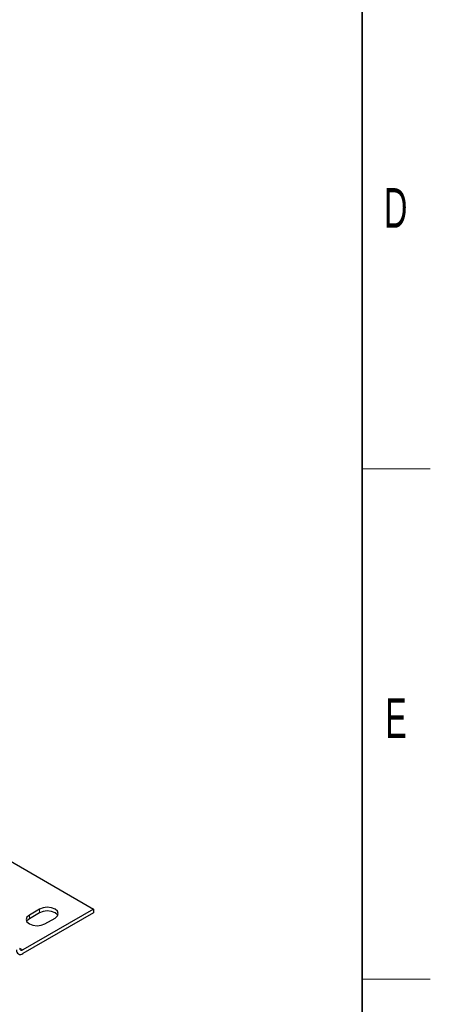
# Model space of a CAD drawing. Header units: millimetres. Extents: x 5 to 418, y 2 to 292.
# Tile 39 of 40: x 378 to 414, y 55 to 142. Entities that reach past the tile are written whole.
import ezdxf

# ---------------------------------------------------------------- set-up
doc = ezdxf.new("R2010")
doc.units = ezdxf.units.MM
doc.layers.add('SLD-0', color=7, linetype='Continuous')
doc.styles.add('SLDTEXTSTYLE0', font='TXT', dxfattribs={"width": 0.605})

msp = doc.modelspace()

# ---------------------------------------------------------------- linework, layer by layer
at = {"color": 7, "linetype": 'Continuous', "lineweight": 25}
for p, q in [((372.8762, 70.0269), (384.3326, 63.4133)), ((384.3326, 63.4133), (378.11, 59.8211)), ((379.5808, 63.4133), (378.6757, 62.8908)), ((384.3326, 63.4133), (384.3326, 63.0866)), ((384.3326, 63.0866), (378.11, 59.4944)), ((379.5808, 63.0866), (378.6757, 62.5641)), ((380.0334, 62.107), (380.9384, 62.6295))]:
    msp.add_line(p, q, dxfattribs=at)
at = {"color": 7, "linetype": 'Continuous', "lineweight": 18}
for p, q in [((379.5808, 63.0866), (379.5808, 63.4133)), ((378.6757, 62.5641), (378.6757, 62.8908)), ((377.8272, 59.9843), (378.11, 59.8211))]:
    msp.add_line(p, q, dxfattribs=at)
at = {"color": 7, "linetype": 'Continuous', "lineweight": 25, "flags": 128}
for points in [[(380.9384, 62.6295), (381.1465, 62.8093), (381.2196, 63.0214), (381.1465, 63.2335), (380.9384, 63.4133), (380.627, 63.5334), (380.2596, 63.5756), (379.8922, 63.5334), (379.5808, 63.4133)], [(378.6757, 62.8908), (378.4676, 62.711), (378.3945, 62.4989), (378.4676, 62.2868), (378.6757, 62.107), (378.9872, 61.9869), (379.3545, 61.9447), (379.7219, 61.9869), (380.0334, 62.107)], [(378.6757, 62.5641), (378.4676, 62.3843), (378.4372, 62.3356)], [(381.177, 62.8581), (381.1465, 62.9069), (380.9384, 63.0866), (380.627, 63.2068), (380.2596, 63.249), (379.8922, 63.2068), (379.5808, 63.0866)]]:
    msp.add_lwpolyline(points, dxfattribs=at)
at = {"color": 7, "linetype": 'Continuous', "lineweight": 25}
for centre, radius in [((377.9996, 59.9564), 0.1747), ((377.8892, 59.7652), 0.3494)]:
    msp.add_arc(centre, radius, 170.785963, 309.203285, dxfattribs=at)
at = {"layer": 'SLD-0', "lineweight": 35}
msp.add_line((408, 12), (408, 282.5), dxfattribs=at)
at = {"layer": 'SLD-0', "lineweight": 18}
for p, q in [((408, 102.25), (414, 102.25)), ((408, 57.25), (414, 57.25))]:
    msp.add_line(p, q, dxfattribs=at)

# ---------------------------------------------------------------- texts
at = {"layer": 'SLD-0', "char_height": 3.5, "attachment_point": 2, "style": 'SLDTEXTSTYLE0'}
for s, insert in [('D', (410.9597, 127.0011)), ('E', (410.9816, 82.0011))]:
    msp.add_mtext(s, dxfattribs=dict(at, insert=insert))

doc.saveas('drawing.dxf')
